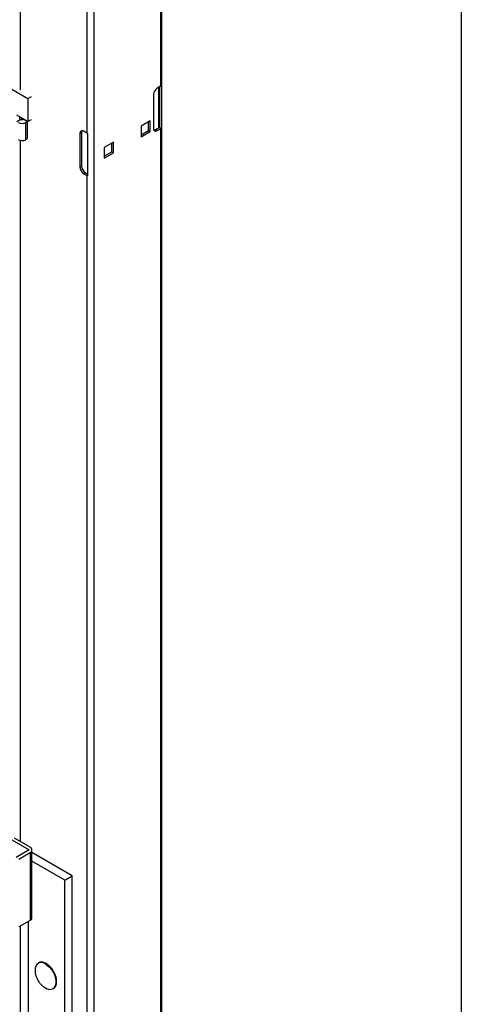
# Model space of a CAD drawing. Header units: inches. Extents: x 0.2 to 10.8, y 0.2 to 8.2.
# Tile 39 of 49: x 10.371 to 10.75, y 4.607 to 5.453. Entities that reach past the tile are written whole.
import ezdxf

# ---------------------------------------------------------------- set-up
doc = ezdxf.new("R2010")
doc.units = ezdxf.units.IN
doc.header["$MEASUREMENT"] = 0
doc.layers.add('TEXT', color=140, linetype='Continuous', lineweight=25)

msp = doc.modelspace()

# ---------------------------------------------------------------- linework, layer by layer
for p, q in [((10.49299, 4.25648), (10.49299, 6.33064)), ((10.43466, 4.22178), (10.43466, 6.29594)), ((10.49173, 6.23411), (10.49173, 5.3957)), ((10.4286, 6.19387), (10.4286, 5.35546)), ((10.37152, 5.39251), (10.37152, 6.13262)), ((10.30218, 5.4289), (10.37794, 5.38516)), ((10.49219, 5.39602), (10.49219, 5.35956)), ((10.48567, 5.38841), (10.48567, 5.35954)), ((10.49173, 5.3957), (10.48895, 5.3941)), ((10.49027, 5.36009), (10.49027, 5.39486)), ((10.49069, 5.3951), (10.49069, 5.36043)), ((10.37794, 5.38516), (10.38109, 5.38699)), ((10.37794, 5.38516), (10.37794, 5.36548)), ((10.37794, 5.36548), (10.36834, 5.37102)), ((10.37183, 5.3672), (10.36834, 5.36519)), ((10.37106, 5.36736), (10.37106, 5.36945)), ((10.37257, 5.36708), (10.37257, 5.36858)), ((10.37299, 5.36834), (10.37299, 5.36707)), ((10.3745, 5.36746), (10.37437, 5.36739)), ((10.37437, 5.36739), (10.37758, 5.36554)), ((10.37622, 5.36455), (10.37758, 5.36533)), ((10.37622, 5.35005), (10.37622, 5.36455)), ((10.37758, 5.35225), (10.37758, 5.36568)), ((10.37794, 5.36548), (10.38109, 5.3673)), ((10.48292, 5.36601), (10.47503, 5.36146)), ((10.48146, 5.35774), (10.48146, 5.36517)), ((10.48292, 5.3569), (10.48292, 5.36601)), ((10.424, 5.35602), (10.42254, 5.35517)), ((10.42254, 5.35517), (10.42254, 5.3263)), ((10.424, 5.35602), (10.424, 5.32715)), ((10.4286, 5.35546), (10.42582, 5.35707)), ((10.42914, 5.3552), (10.42914, 5.31874)), ((10.47503, 5.36146), (10.47503, 5.35234)), ((10.47503, 5.35403), (10.48146, 5.35774)), ((10.47503, 5.35234), (10.48292, 5.3569)), ((10.48146, 5.35774), (10.48292, 5.3569)), ((10.48749, 5.35849), (10.49027, 5.36009)), ((10.48749, 5.35849), (10.48895, 5.35764)), ((10.48895, 5.35764), (10.49173, 5.35925)), ((10.49219, 5.35956), (10.49069, 5.36043)), ((10.49173, 5.35925), (10.49173, 4.52084)), ((10.37152, 4.74684), (10.37152, 5.34926)), ((10.45136, 5.34779), (10.44346, 5.34323)), ((10.44989, 5.33952), (10.44989, 5.34694)), ((10.45136, 5.33867), (10.45136, 5.34779)), ((10.44346, 5.34323), (10.44346, 5.33412)), ((10.44346, 5.33581), (10.44989, 5.33952)), ((10.44346, 5.33412), (10.45136, 5.33867)), ((10.44989, 5.33952), (10.45136, 5.33867)), ((10.42254, 5.3263), (10.424, 5.32715)), ((10.42728, 5.32146), (10.42582, 5.32061)), ((10.42582, 5.32061), (10.4286, 5.31901)), ((10.42728, 5.32146), (10.42914, 5.32038)), ((10.4286, 5.31901), (10.4286, 4.4806)), ((10.36397, 4.74849), (10.37896, 4.73984)), ((10.37973, 4.74211), (10.36631, 4.74985)), ((10.37896, 4.73984), (10.36773, 4.73336)), ((10.37008, 4.732), (10.37973, 4.73757)), ((10.37973, 4.73757), (10.37973, 4.67925)), ((10.38136, 4.68151), (10.38136, 4.73984)), ((10.41584, 4.71761), (10.38136, 4.73752)), ((10.40953, 4.71397), (10.38136, 4.73023)), ((10.40953, 4.71397), (10.41584, 4.71761)), ((10.40953, 4.56087), (10.40953, 4.71397)), ((10.41584, 4.56451), (10.41584, 4.71761)), ((10.37973, 4.67925), (10.37008, 4.67368)), ((10.37796, 4.67823), (10.37796, 4.57909)), ((10.37152, 4.51719), (10.37152, 4.67451))]:
    msp.add_line(p, q)
at = {"flags": 128}
msp.add_lwpolyline([(10.39299, 4.64184), (10.39479, 4.64059), (10.39651, 4.63897), (10.3981, 4.63704), (10.39947, 4.63488), (10.40058, 4.63259), (10.40138, 4.63025), (10.40183, 4.62797), (10.40192, 4.62583), (10.40165, 4.62392), (10.40102, 4.62232), (10.40006, 4.6211), (10.39931, 4.62055)], dxfattribs=at)
for centre, radius, start, end in [((10.48997, 5.39878), 0.00354, 299.80108, 308.86945), ((10.4928, 5.38809), 0.00714, 122.60548, 177.39452), ((10.37284, 5.37108), 0.00736, 242.60967, 297.39033), ((10.37283, 5.3709), 0.00383, 254.89325, 293.76365), ((10.42454, 5.35549), 0.00203, 50.79671, 189.21404), ((10.42689, 5.35613), 0.00289, 151.50744, 182.33558), ((10.43086, 5.35941), 0.00455, 240.15548, 247.82929), ((10.48767, 5.35922), 0.00203, 170.78596, 309.20329), ((10.48594, 5.36093), 0.00289, 271.51091, 302.33246), ((10.48949, 5.36149), 0.0016, 299.15982, 318.62159), ((10.48997, 5.36232), 0.00354, 299.80108, 308.86945), ((10.37285, 5.35656), 0.00741, 242.74432, 295.03192), ((10.37557, 5.35192), 0.00204, 281.7699, 9.34948), ((10.42966, 5.32662), 0.00714, 182.60548, 237.39452), ((10.43113, 5.32747), 0.00714, 182.60548, 237.39452), ((10.43086, 5.32296), 0.00455, 240.15548, 247.82929), ((10.37887, 4.73984), 0.00243, 290.78342, 69.21658), ((10.37857, 4.68179), 0.00279, 294.37466, 354.3052), ((10.39011, 4.63737), 0.00613, 121.85143, 188.18253), ((10.38925, 4.63661), 0.00643, 54.45567, 111.7176), ((10.3967, 4.62652), 0.00652, 234.32109, 293.60267)]:
    msp.add_arc(centre, radius, start, end)
msp.add_open_spline([(10.37114, 5.36755), (10.37134, 5.36739), (10.37157, 5.36727), (10.37183, 5.3672)], degree=3)
for points, knots in [([(10.39372, 4.64213), (10.39362, 4.64219), (10.39308, 4.64254), (10.39209, 4.64296), (10.39077, 4.64337), (10.38946, 4.64351), (10.38819, 4.6434), (10.38744, 4.64306), (10.38707, 4.6429)], [0, 0, 0, 0, 0.043184, 0.227816, 0.415596, 0.607211, 0.80504, 1, 1, 1, 1]), ([(10.38409, 4.63647), (10.38409, 4.63609), (10.38406, 4.63477), (10.38448, 4.63251), (10.38535, 4.62977), (10.38669, 4.62718), (10.38838, 4.62489), (10.39036, 4.62298), (10.39187, 4.62178), (10.39278, 4.62132), (10.3929, 4.62125)], [0, 0, 0, 0, 0.0616759, 0.2158539, 0.3714572, 0.5288978, 0.6890451, 0.8337149, 0.9774147, 1, 1, 1, 1]), ([(10.39995, 4.63553), (10.39952, 4.63622), (10.39893, 4.63719), (10.39791, 4.63848), (10.39701, 4.63951), (10.39589, 4.64058), (10.39478, 4.64148), (10.39404, 4.64193), (10.39372, 4.64213)], [0, 0, 0, 0, 0.249339, 0.349621, 0.514488, 0.682856, 0.860775, 1, 1, 1, 1]), ([(10.39986, 4.6207), (10.40018, 4.62091), (10.40087, 4.62138), (10.40164, 4.62249), (10.40222, 4.62385), (10.40253, 4.6254), (10.4026, 4.62705), (10.40243, 4.6288), (10.40208, 4.63048), (10.4016, 4.63201), (10.40096, 4.63366), (10.40035, 4.63479), (10.39995, 4.63553)], [0, 0, 0, 0, 0.091389, 0.20131, 0.309822, 0.415864, 0.519062, 0.618363, 0.724451, 0.803022, 0.872575, 1, 1, 1, 1])]:
    msp.add_open_spline(points, degree=3, knots=knots)
at = {"layer": 'TEXT'}
msp.add_line((10.75, 8.25), (10.75, 0.25), dxfattribs=at)

doc.saveas('drawing.dxf')
